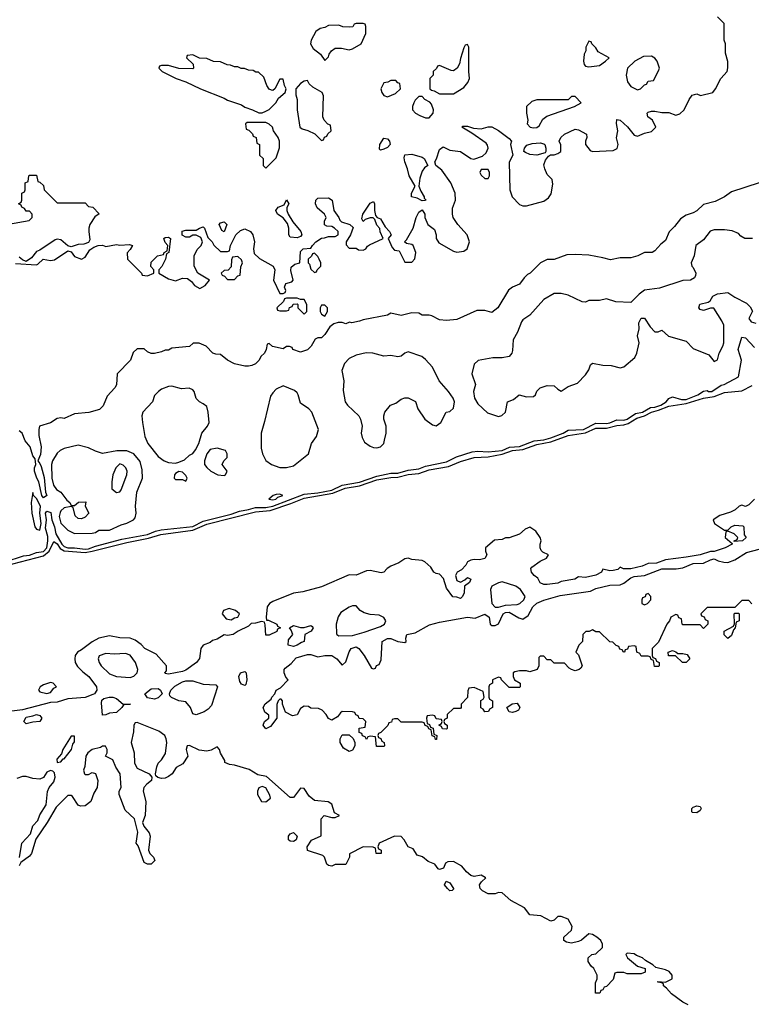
# Model space of a CAD drawing. Header units: inches. Extents: x 2701622 to 2964296, y 496201 to 720542.
# Tile 138 of 256: x 2783554 to 2787764, y 670003 to 675669. Entities that reach past the tile are written whole.
import ezdxf

# ---------------------------------------------------------------- set-up
doc = ezdxf.new("R2010")
doc.units = ezdxf.units.IN
doc.header["$MEASUREMENT"] = 0
doc.layers.add('C7687', color=7, linetype='Continuous')

msp = doc.modelspace()

# ---------------------------------------------------------------- linework, layer by layer
at = {"layer": 'C7687', "color": 4}
for points, elevation in [([(2783530, 674266), (2783650, 674258.8), (2783658.6, 674261.4), (2783689.2, 674290.8), (2783730, 674283.8), (2783753.6, 674286.4), (2783830, 674338), (2783850, 674332), (2783870, 674306.8), (2783910, 674291.3), (2783930, 674302), (2783956.4, 674343.6), (2783980.2, 674359.8), (2784006, 674370), (2784030, 674370.6), (2784050, 674362.8), (2784110, 674374.8), (2784130, 674370.8), (2784185.2, 674374.8), (2784202, 674370), (2784190, 674346), (2784172.7, 674327.3), (2784174, 674290), (2784254, 674210), (2784258, 674198), (2784290, 674194), (2784326, 674210), (2784326, 674230), (2784308.4, 674248.4), (2784310, 674274), (2784346, 674310), (2784382, 674318), (2784386, 674330), (2784402, 674338), (2784406, 674370), (2784390, 674386), (2784384, 674410), (2784390, 674416), (2784410, 674418), (2784422, 674410), (2784412, 674330), (2784398, 674322), (2784392, 674290), (2784371.6, 674248.4), (2784354, 674230), (2784354, 674210), (2784410, 674178), (2784450, 674166), (2784490, 674182), (2784519.6, 674179.6), (2784542, 674162), (2784559.6, 674139.6), (2784590, 674122), (2784620.4, 674139.6), (2784646, 674170), (2784578, 674210), (2784558, 674250), (2784558, 674310), (2784574.6, 674345.4), (2784598, 674370), (2784606, 674390), (2784595.3, 674415.3), (2784570, 674428), (2784550, 674428), (2784530, 674418), (2784510, 674418), (2784488.7, 674428.7), (2784488.9, 674451.1), (2784510, 674458), (2784570, 674458), (2784588, 674470), (2784610, 674476), (2784618, 674470), (2784636, 674416), (2784662, 674390), (2784671.6, 674371.6), (2784710, 674334), (2784750, 674334), (2784762, 674338), (2784766, 674370), (2784798, 674430), (2784824.7, 674455.3), (2784850, 674464.7), (2784882, 674450), (2784896, 674430), (2784904.7, 674390), (2784898.8, 674350), (2784904, 674324), (2784934, 674294), (2785012, 674250), (2785022, 674230), (2785014, 674170), (2785050, 674094), (2785070, 674094), (2785082, 674098), (2785086, 674110), (2785078, 674130), (2785086, 674150), (2785119, 674161), (2785128, 674170), (2785114.6, 674225.4), (2785115.3, 674244.7), (2785138, 674262), (2785166, 674270), (2785170, 674334), (2785186, 674350), (2785230, 674354), (2785238, 674370), (2785258, 674390), (2785290, 674412), (2785307.3, 674412.7), (2785330, 674422), (2785370, 674422), (2785386, 674430), (2785386, 674450), (2785366, 674470), (2785350, 674478), (2785320.4, 674480.4), (2785308.4, 674488.4), (2785308, 674510), (2785318, 674530), (2785308, 674550), (2785266.3, 674586.3), (2785255.3, 674610), (2785258, 674630), (2785270, 674642), (2785330, 674642.8), (2785351.3, 674630), (2785362, 674570), (2785391, 674530), (2785396, 674516), (2785405.4, 674505.4), (2785454, 674490), (2785472.7, 674472.7), (2785458, 674430), (2785432, 674390), (2785432.7, 674372.7), (2785450, 674354), (2785490, 674354), (2785503.6, 674343.6), (2785530, 674342), (2785546, 674350), (2785555.3, 674364.7), (2785567.3, 674372.7), (2785646, 674410), (2785628.4, 674448.4), (2785627.3, 674467.3), (2785610, 674486), (2785598, 674518), (2785588, 674528), (2785570, 674528.7), (2785541, 674519), (2785530, 674508), (2785522, 674522), (2785529.2, 674550), (2785570, 674612), (2785590, 674622), (2785596, 674610), (2785596, 674570), (2785602, 674542), (2785611.3, 674531.3), (2785630, 674522), (2785656.9, 674476.9), (2785682, 674450), (2785692, 674430), (2785674, 674410), (2785698, 674358), (2785710, 674342), (2785738, 674338), (2785770, 674274), (2785810, 674274), (2785827.3, 674292.7), (2785834, 674330), (2785818, 674370), (2785810, 674375.3), (2785780.4, 674380.4), (2785768, 674390), (2785779, 674401), (2785818, 674470), (2785835.3, 674530), (2785850, 674562), (2785870, 674574), (2785884.7, 674550), (2785886, 674530), (2785902, 674490), (2785941, 674461), (2785951, 674430), (2785951, 674410), (2785965.2, 674385.2), (2786050, 674336), (2786070, 674331), (2786110, 674336), (2786129.3, 674350.7), (2786142.7, 674390), (2786129, 674430), (2786075.3, 674490), (2786048.7, 674530), (2786044, 674550), (2786044.7, 674584.7), (2786062, 674630), (2786059, 674670), (2786035.3, 674730), (2785982.9, 674802.9), (2785948, 674830), (2785942, 674850), (2785952.9, 674867.1), (2785970, 674922), (2785990, 674938), (2786030, 674918), (2786090, 674911), (2786150, 674870.7), (2786166.4, 674866.4), (2786216.6, 674883.4), (2786238.3, 674901.7), (2786249.4, 674930), (2786246.6, 674946.6), (2786238.4, 674958.4), (2786156.5, 675016.5), (2786098, 675050), (2786104, 675056), (2786130, 675056), (2786165.4, 675045.4), (2786210, 675041), (2786250, 675052), (2786271.6, 675051.6), (2786310, 675032), (2786370, 674984.7), (2786384.7, 674970), (2786378, 674950), (2786391.3, 674890), (2786370.7, 674849.3), (2786375.5, 674690), (2786387.3, 674650), (2786430, 674604.7), (2786450, 674598), (2786470, 674598), (2786570, 674624.7), (2786596.5, 674643.5), (2786612.9, 674667.1), (2786622, 674722), (2786618, 674750), (2786590, 674778), (2786575.3, 674810), (2786570, 674834), (2786580.2, 674859.8), (2786596.4, 674883.6), (2786608.4, 674891.6), (2786630, 674891.3), (2786650, 674898), (2786668, 674910), (2786668.9, 674948.9), (2786659, 674970), (2786669, 674990), (2786689.6, 675010.4), (2786750, 675038.8), (2786770, 675034.8), (2786816, 675010), (2786817.3, 674990), (2786810.7, 674970), (2786810.8, 674950), (2786836.3, 674916.3), (2786850, 674910.7), (2786970, 674916), (2786993.2, 674926.8), (2786999, 674950), (2786989.3, 674989.3), (2786996, 675030), (2786989.1, 675070.9), (2786990, 675094), (2787010, 675091.3), (2787052.1, 675052.1), (2787090, 675004.7), (2787110, 674998), (2787150, 675016), (2787190, 675026), (2787215.3, 675050), (2787195.3, 675090), (2787169.2, 675110), (2787164, 675130), (2787170, 675136), (2787190, 675142.8), (2787210, 675142.8), (2787250, 675134), (2787290, 675134.8), (2787330, 675118.8), (2787352.1, 675127.9), (2787378, 675150), (2787406, 675210), (2787424.7, 675235.3), (2787450, 675242), (2787472, 675232), (2787542, 675250), (2787558, 675270), (2787588, 675330), (2787626, 675370), (2787628.4, 675391.6), (2787628.4, 675428.4), (2787616.4, 675476.4), (2787615.3, 675530), (2787608.7, 675550), (2787607.3, 675647.3), (2787570, 675686)], 8), ([(2783490, 674491.3), (2783607.3, 674512.7), (2783626, 674530), (2783626, 674550), (2783610, 674566), (2783590, 674566), (2783582, 674582), (2783566, 674590), (2783562, 674602), (2783546, 674610), (2783562, 674618), (2783566, 674630), (2783566, 674670), (2783582, 674678), (2783586, 674690), (2783586, 674730), (2783602, 674738), (2783606, 674770), (2783610, 674774), (2783650, 674774), (2783658, 674738), (2783670, 674734), (2783690, 674714), (2783694, 674690), (2783770, 674614), (2783930, 674614), (2783950, 674594), (2783974, 674590), (2784011.6, 674551.6), (2783985.4, 674534.6), (2783958, 674490), (2783951.3, 674470), (2783951, 674450), (2783958, 674402), (2783950, 674386), (2783923.6, 674376.4), (2783890, 674375.3), (2783850, 674362), (2783830, 674368), (2783790, 674401.2), (2783770, 674405.2), (2783758, 674402), (2783670, 674342), (2783650, 674335.3), (2783622, 674298), (2783590, 674278), (2783570, 674286), (2783550, 674302)], 8), ([(2787810, 674729.2), (2787650, 674677.2), (2787610.6, 674649.4), (2787556.7, 674623.3), (2787490, 674605.2), (2787450.5, 674569.5), (2787430, 674557.2), (2787390, 674543.7), (2787356.7, 674523.3), (2787322, 674478), (2787291.1, 674448.9), (2787270, 674398), (2787243.5, 674376.5), (2787210, 674338), (2787194, 674330), (2787150, 674328.7), (2787110.6, 674309.4), (2787070, 674299), (2787010, 674299), (2786954, 674286), (2786910, 674299.3), (2786830, 674313.2), (2786750, 674317.2), (2786703.5, 674316.5), (2786630, 674288.7), (2786590, 674288), (2786551.1, 674268.9), (2786490.8, 674210), (2786476.8, 674203.2), (2786456.3, 674183.7), (2786430, 674146), (2786390.6, 674129.4), (2786367.1, 674112.9), (2786304.7, 674010), (2786270, 673984), (2786230, 673995.3), (2786185.4, 673994.6), (2786070, 673944), (2786010, 673938), (2785970, 673941.2), (2785924.7, 673964.7), (2785910, 673969), (2785870, 673969.2), (2785850, 673979), (2785810, 673982.7), (2785750, 673966), (2785690, 673979), (2785670, 673969.2), (2785530, 673941.2), (2785510, 673933.2), (2785464.7, 673924.7), (2785451.6, 673928.4), (2785430, 673918), (2785410, 673926), (2785386, 673926), (2785361, 673919), (2785338, 673902), (2785310, 673858), (2785290, 673838), (2785270, 673838), (2785254, 673830), (2785232, 673790), (2785210, 673768.7), (2785170, 673755.3), (2785126, 673770), (2785122, 673782), (2785107.3, 673787.3), (2785090, 673788), (2785070, 673775.3), (2785008.4, 673788.4), (2784990, 673806), (2784978, 673802), (2784972, 673770), (2784962, 673750), (2784942, 673730), (2784931.1, 673708.9), (2784910.7, 673689.3), (2784890, 673679), (2784870, 673675.3), (2784850, 673675.3), (2784789.3, 673689.3), (2784749.1, 673709.1), (2784710, 673742), (2784683.1, 673743.1), (2784666, 673750), (2784626, 673790), (2784587.3, 673807.3), (2784552.7, 673807.3), (2784531.6, 673788.4), (2784430, 673778), (2784410, 673768), (2784390, 673768), (2784370, 673758), (2784330, 673748), (2784310, 673748), (2784290, 673758), (2784270, 673775.3), (2784230, 673775.3), (2784207.3, 673752.7), (2784190.7, 673709.3), (2784114, 673630), (2784111.6, 673568.4), (2784102, 673550), (2784058, 673502), (2784033.2, 673446.8), (2784013.7, 673426.3), (2783950.9, 673409.1), (2783870, 673401.2), (2783810, 673374), (2783790, 673377.2), (2783770, 673374), (2783730, 673349.2), (2783667.3, 673330), (2783663, 673310), (2783664.4, 673275.6), (2783676.9, 673210), (2783672.6, 673167.4), (2783657.3, 673130), (2783670, 673114.8), (2783676.8, 673096.8), (2783693.7, 673033.7), (2783701.3, 672950), (2783710.2, 672930), (2783690, 672918), (2783680.4, 672930), (2783664.2, 673010), (2783652.4, 673030), (2783638.8, 673070), (2783638.7, 673090), (2783646.2, 673110), (2783642, 673142), (2783630, 673159.5), (2783613.6, 673210), (2783585.9, 673245.9), (2783567, 673290), (2783550, 673302.4)], 8), ([(2787770.7, 674409.3), (2787728, 674410), (2787703.2, 674423.2), (2787690, 674438), (2787653.6, 674453.6), (2787610, 674459), (2787550, 674459), (2787528, 674452), (2787490, 674402), (2787444.7, 674370), (2787436, 674310), (2787418, 674270), (2787422, 674250), (2787430, 674242), (2787444.7, 674210), (2787443.6, 674196.4), (2787436.9, 674183.1), (2787414, 674170), (2787370, 674168.7), (2787236.3, 674123.7), (2787150, 674113.2), (2787118, 674090), (2787070, 674042), (2786984.7, 674044.7), (2786930, 674062), (2786890, 674053.2), (2786830, 674053.2), (2786810, 674044), (2786790, 674045.2), (2786710, 674084), (2786670, 674093.2), (2786630, 674093.2), (2786570, 674058), (2786490, 673968), (2786450, 673942), (2786441, 673930), (2786418, 673870), (2786394.4, 673825.6), (2786390, 673766), (2786386, 673750), (2786371.3, 673730), (2786330, 673722), (2786276.9, 673723.1), (2786191.6, 673708.4), (2786170, 673686), (2786156, 673630), (2786176, 673570), (2786166, 673530), (2786171, 673490), (2786190, 673458), (2786246.4, 673406.4), (2786310, 673386), (2786328.9, 673391.1), (2786348.9, 673411.1), (2786362, 673470), (2786396, 673484), (2786428, 673510), (2786470, 673499.1), (2786510, 673501), (2786522, 673510), (2786529.2, 673530.8), (2786549.1, 673550.9), (2786590, 673562.8), (2786630, 673561), (2786650, 673542), (2786670, 673532), (2786710, 673558), (2786763.1, 673576.9), (2786810, 673624.7), (2786830, 673654), (2786838, 673682), (2786850, 673692), (2786910, 673681), (2786958, 673678), (2787010, 673666), (2787030, 673671.3), (2787094.5, 673725.5), (2787105.2, 673750), (2787118, 673810), (2787109.2, 673849.2), (2787119, 673890), (2787116.4, 673923.6), (2787130, 673952), (2787150, 673952), (2787182, 673902), (2787210, 673872), (2787227.3, 673872.7), (2787250, 673882), (2787287.7, 673847.7), (2787390, 673818.8), (2787430, 673776), (2787519.8, 673739.8), (2787550, 673702), (2787570, 673712), (2787579, 673750), (2787601.2, 673790), (2787606, 673810), (2787606, 673910), (2787595.6, 673935.6), (2787548, 674008), (2787530, 674008.7), (2787490, 673995.3), (2787470, 674002), (2787462, 674010), (2787468.7, 674031.3), (2787516.4, 674043.6), (2787528.4, 674051.6), (2787543.1, 674076.9), (2787568.9, 674091.1), (2787630, 674098), (2787670, 674071.3), (2787736.9, 674036.9), (2787756.9, 674016.9), (2787772, 673992), (2787751, 673950), (2787762.8, 673930), (2787790, 673922)], 12), ([(2783470, 672549.5), (2783575.5, 672584.4), (2783610, 672587.9), (2783650, 672602.4), (2783690, 672608.2), (2783710.4, 672630), (2783715.9, 672670), (2783714.8, 672694.8), (2783703.1, 672743.1), (2783708.2, 672790), (2783702.4, 672830), (2783710, 672840.3), (2783732.8, 672832.8), (2783738.4, 672790), (2783754, 672750), (2783760.8, 672710), (2783796.6, 672650), (2783810, 672637.1), (2783830, 672630.2), (2783870, 672630.2), (2783930, 672622), (2783950, 672624.4), (2783990, 672639.8), (2784140.9, 672679.1), (2784290, 672707.1), (2784334.6, 672725.4), (2784367.2, 672732.8), (2784550, 672753.1), (2784610, 672782.6), (2784770, 672822.6), (2784819.5, 672840.5), (2784870, 672849.5), (2784910, 672862.6), (2784970, 672861.1), (2785010, 672869.1), (2785190, 672938.5), (2785270, 672946.4), (2785350, 672961.6), (2785410, 672989.6), (2785510, 673007), (2785610, 673042.9), (2785690, 673059.1), (2785730, 673059.8), (2785790, 673075.9), (2785850, 673083.7), (2785890, 673100.2), (2786010, 673124.1), (2786067, 673153), (2786157.8, 673182.2), (2786190, 673186.2), (2786250, 673182), (2786330, 673189.1), (2786371.9, 673208.1), (2786430, 673212.4), (2786514.3, 673245.7), (2786570, 673251.2), (2786610, 673262.6), (2786681.3, 673290), (2786710, 673306.4), (2786799.3, 673310), (2786870, 673346.3), (2786930, 673345), (2786950, 673348.7), (2786990, 673366), (2787030, 673364.6), (2787049.2, 673369.2), (2787098, 673402), (2787138, 673410), (2787183.3, 673436.7), (2787210, 673439.2), (2787243.5, 673450), (2787273.6, 673470), (2787290, 673488.2), (2787310, 673498), (2787363.2, 673483.2), (2787390, 673483.3), (2787457, 673510), (2787490, 673531.3), (2787510, 673534.8), (2787518, 673530), (2787537.2, 673530), (2787590, 673564.9), (2787608, 673570), (2787690, 673614), (2787708.7, 673710), (2787689.4, 673770), (2787710, 673842), (2787730, 673838.8), (2787782.8, 673782.8)], 8), ([(2783470, 672525.5), (2783690, 672582.8), (2783723, 672610), (2783750, 672665.2), (2783770, 672652.3), (2783786.7, 672626.7), (2783810, 672612.4), (2783930, 672603.3), (2783970, 672609.6), (2784170, 672660.7), (2784295.5, 672684.5), (2784366.4, 672706.4), (2784550, 672731.6), (2784630, 672766.3), (2784910, 672837.5), (2784994.6, 672845.4), (2785115, 672885), (2785190, 672915.5), (2785356.7, 672943.3), (2785426.2, 672973.8), (2785510, 672986.3), (2785610, 673020.9), (2785690, 673034.7), (2785730, 673036.9), (2785790, 673052.3), (2785850, 673057.8), (2785910, 673078.4), (2786021.9, 673098.1), (2786090, 673127.2), (2786169.9, 673150.1), (2786250, 673154.2), (2786331.3, 673168.7), (2786390, 673188.9), (2786450, 673195.9), (2786530, 673225.2), (2786610, 673239.6), (2786710, 673276.2), (2786810, 673292.1), (2786870, 673317.9), (2786930, 673318.4), (2786990, 673334), (2787030, 673337.2), (2787055.3, 673344.7), (2787105, 673375), (2787150, 673390.1), (2787189, 673411), (2787230, 673421), (2787290, 673445.5), (2787390, 673459.3), (2787490, 673490.9), (2787550, 673500.1), (2787610, 673523), (2787710, 673532.2), (2787770, 673564.2)], 4), ([(2787782, 672910), (2787750, 672878), (2787730, 672868), (2787710, 672875.3), (2787694, 672870), (2787670.9, 672849.1), (2787645.4, 672834.6), (2787583.5, 672816.5), (2787544.7, 672790), (2787552, 672770), (2787610, 672732), (2787630, 672732), (2787648, 672750), (2787670, 672761), (2787715.3, 672755.3), (2787722, 672750), (2787723.6, 672703.6), (2787734, 672690), (2787714, 672670), (2787666, 672666), (2787666, 672670), (2787682, 672678), (2787686, 672690), (2787666, 672710), (2787630, 672726), (2787618, 672722), (2787614, 672690), (2787654, 672654), (2787654, 672650), (2787614, 672630), (2787550, 672608.7), (2787530, 672608.7), (2787470.7, 672589.3), (2787390, 672575.1), (2787270, 672561.2), (2787218, 672542), (2787170, 672539), (2787135.9, 672524.1), (2787070, 672509.2), (2787029.3, 672509.3), (2787010, 672518), (2786995.5, 672504.5), (2786970, 672499.3), (2786950, 672497.2), (2786910, 672506), (2786902, 672490), (2786870, 672473.2), (2786810, 672459.3), (2786770, 672462), (2786749.1, 672449.1), (2786670, 672435.3), (2786650, 672426), (2786590, 672419), (2786570, 672419), (2786550, 672428.7), (2786535.1, 672455.1), (2786515.3, 672470), (2786499, 672490), (2786495.3, 672510), (2786502, 672518), (2786550, 672552), (2786586, 672570), (2786598, 672590), (2786564, 672604), (2786554.6, 672614.6), (2786549, 672630), (2786549, 672650), (2786555.3, 672670), (2786549, 672690), (2786524.7, 672724.7), (2786490, 672748), (2786462, 672738), (2786430, 672708.7), (2786370, 672688), (2786350, 672688), (2786330, 672678), (2786286.4, 672673.6), (2786234, 672630), (2786234, 672610), (2786242, 672590), (2786230, 672568.7), (2786199.8, 672560.2), (2786170, 672562), (2786150, 672558), (2786131.3, 672548.7), (2786122, 672530), (2786097.3, 672502.7), (2786072, 672490), (2786062, 672470), (2786070, 672442), (2786090, 672432), (2786115.3, 672444.7), (2786130, 672458), (2786151, 672450), (2786142, 672430), (2786114, 672410), (2786111.3, 672370), (2786102, 672350), (2786090, 672338), (2786070, 672346), (2786047.3, 672347.3), (2786010, 672398), (2785993.6, 672453.6), (2785970, 672478), (2785950, 672482), (2785938, 672490), (2785919.1, 672519.1), (2785885.6, 672550), (2785870, 672557.4), (2785810, 672563.1), (2785790, 672569.8), (2785770, 672567.3), (2785736.4, 672543.6), (2785690, 672525.1), (2785668.5, 672510), (2785650, 672488.7), (2785633.7, 672486.3), (2785570, 672499.8), (2785550, 672496.8), (2785490, 672472.3), (2785450, 672474.5), (2785290, 672405.6), (2785182.8, 672377.3), (2785130, 672369.6), (2785010, 672320.7), (2784990.8, 672310), (2784977.3, 672290), (2784971.6, 672231.6), (2784974, 672214), (2784986, 672214), (2785034, 672190), (2785038, 672178), (2785054, 672170), (2785038, 672162), (2785032.7, 672147.3), (2784990, 672128), (2784970, 672128), (2784967.3, 672187.3), (2784962, 672202), (2784946, 672206), (2784910, 672195.3), (2784886, 672194), (2784870, 672178), (2784810.6, 672149.4), (2784782, 672130), (2784750, 672125.2), (2784730, 672128.7), (2784690, 672104), (2784664, 672096), (2784650, 672084), (2784610, 672068.7), (2784596, 672050), (2784588.1, 671991.9), (2784570.4, 671969.6), (2784510, 671925.2), (2784490, 671917.2), (2784410, 671902), (2784390, 671906), (2784388, 671910), (2784398, 671922), (2784399, 671950), (2784338.7, 672018.7), (2784274, 672050), (2784253.4, 672073.4), (2784217.7, 672097.7), (2784190, 672109.6), (2784130, 672111.3), (2784070, 672123.6), (2784010, 672109.6), (2783970, 672089.6), (2783910, 672042.9), (2783886.8, 672030), (2783873.4, 672010), (2783870.5, 671990), (2783873.4, 671970), (2783887, 671947), (2783916.1, 671916.1), (2783950.7, 671890), (2783996, 671830), (2783998, 671810), (2783984.7, 671790), (2783975.2, 671784.8), (2783930, 671768.7), (2783830, 671761.2), (2783770, 671741.2), (2783730, 671739), (2783570, 671698), (2783509.1, 671689.1)], 4), ([(2787767.3, 672307.3), (2787750, 672326), (2787710, 672326), (2787670, 672286), (2787510, 672286), (2787474, 672250), (2787478, 672238), (2787492.7, 672232.7), (2787498, 672218), (2787514, 672210), (2787514, 672190), (2787490, 672166), (2787470, 672186), (2787370, 672186), (2787366, 672190), (2787362, 672222), (2787347.3, 672227.3), (2787342, 672242), (2787330, 672246), (2787302, 672230), (2787294, 672210), (2787278, 672190), (2787230, 672086), (2787194, 672050), (2787194, 672010), (2787198, 671998), (2787212.7, 671992.7), (2787218, 671978), (2787234, 671970), (2787234, 671950), (2787230, 671946), (2787207.3, 671947.3), (2787202, 671982), (2787187.3, 671987.3), (2787182, 672002), (2787170, 672006), (2787130, 672006), (2787122, 672022), (2787106, 672030), (2787102, 672062), (2787090, 672066), (2787058, 672062), (2787052.7, 672047.3), (2787038, 672042), (2787034, 672030), (2787028.4, 672028.4), (2787022, 672042), (2787007.3, 672047.3), (2787002, 672062), (2786987.3, 672067.3), (2786967.3, 672087.3), (2786950, 672088), (2786890, 672146), (2786870, 672146), (2786850, 672158), (2786831.6, 672148.4), (2786812.7, 672147.3), (2786794, 672130), (2786792, 672090), (2786772, 672070), (2786754, 672030), (2786770, 672014), (2786791.1, 671951.1), (2786783.6, 671936.4), (2786774, 671930), (2786750, 671922), (2786728.9, 671928.9), (2786716.4, 671936.4), (2786690, 671966), (2786630, 671966), (2786610, 671986), (2786590, 671986), (2786570, 672006), (2786550, 672006), (2786542, 671998), (2786542, 671950), (2786531.3, 671928.7), (2786490, 671915.3), (2786470, 671922), (2786430, 671922), (2786403.6, 671916.4), (2786394, 671910), (2786394, 671890), (2786402, 671870), (2786434, 671850), (2786434, 671830), (2786430, 671826), (2786370, 671826), (2786326, 671870), (2786322, 671882), (2786310, 671886), (2786274, 671870), (2786274, 671850), (2786258, 671842), (2786254, 671830), (2786254, 671770), (2786258, 671758), (2786274, 671750), (2786274, 671710), (2786258, 671702), (2786251.6, 671688.4), (2786230, 671686), (2786222, 671702), (2786208.4, 671708.4), (2786208.4, 671751.6), (2786222, 671758), (2786226, 671770), (2786222, 671802), (2786170, 671826), (2786138, 671822), (2786132.7, 671807.3), (2786131.6, 671768.4), (2786094, 671730), (2786094, 671710), (2786090, 671706), (2786050, 671706), (2786014, 671670), (2786014, 671650), (2785998, 671642), (2785994, 671630), (2785998, 671618), (2786014, 671610), (2786014, 671590), (2786010, 671586), (2785987.3, 671587.3), (2785982, 671602), (2785966, 671610), (2785982, 671618), (2785986, 671630), (2785982, 671642), (2785950, 671646), (2785942, 671662), (2785930, 671666), (2785898, 671662), (2785894, 671650), (2785898, 671618), (2785912.7, 671612.7), (2785918, 671598), (2785932.7, 671592.7), (2785938, 671558), (2785954, 671550), (2785952.7, 671527.3), (2785947.3, 671527.3), (2785942, 671542), (2785928.4, 671548.4), (2785922, 671582), (2785908, 671588), (2785902, 671602), (2785887.3, 671607.3), (2785882, 671622), (2785870, 671626), (2785750, 671626), (2785730, 671646), (2785710, 671646), (2785698, 671642), (2785692.7, 671627.3), (2785678, 671622), (2785672.7, 671607.3), (2785632.7, 671567.3), (2785618, 671562), (2785614, 671550), (2785618, 671538), (2785632.7, 671532.7), (2785638, 671518), (2785652, 671510), (2785654, 671490), (2785650, 671486), (2785607.3, 671487.3), (2785602, 671542), (2785570, 671546), (2785558, 671542), (2785550, 671526), (2785542, 671542), (2785527.3, 671547.3), (2785522, 671562), (2785507.3, 671567.3), (2785507.3, 671592.7), (2785542, 671598), (2785546, 671630), (2785530, 671646), (2785507.3, 671647.3), (2785502, 671662), (2785488, 671668), (2785482, 671682), (2785470, 671686), (2785410, 671688), (2785399.6, 671680.4), (2785383.6, 671656.4), (2785350, 671638), (2785330, 671648), (2785318, 671670), (2785294.6, 671694.6), (2785274, 671706), (2785230, 671708), (2785216.4, 671716.4), (2785190, 671718), (2785170, 671706), (2785151.1, 671668.9), (2785123.1, 671663.1), (2785083.1, 671683.1), (2785066, 671730), (2785066, 671750), (2785058, 671758), (2785050, 671758), (2785042, 671750), (2785032.7, 671727.3), (2785034, 671650), (2784998, 671602), (2784970, 671588.7), (2784955.3, 671610), (2784962, 671630), (2784988, 671650), (2784987.3, 671667.3), (2784964.7, 671684.7), (2784954, 671710), (2784967.3, 671732.7), (2785000.4, 671759.6), (2785004, 671770), (2785022, 671790), (2785029.5, 671810.5), (2785055.3, 671824.7), (2785098, 671870), (2785084.7, 671884.7), (2785075.3, 671910), (2785075.3, 671930), (2785082, 671938), (2785116.6, 671963.4), (2785143.9, 671996.1), (2785210, 672016.3), (2785230, 672015.5), (2785270, 672002.8), (2785310.6, 672010.6), (2785350, 672010.7), (2785378, 671990), (2785410, 671954), (2785430, 671974), (2785450, 672032), (2785462, 672050), (2785490, 672059.1), (2785506, 672050), (2785536, 672010), (2785578, 671938), (2785590, 671934), (2785602, 671938), (2785607.3, 671952.7), (2785622, 671958), (2785634.6, 671985.4), (2785639, 672090), (2785670, 672107.7), (2785690, 672107.3), (2785730, 672090.8), (2785770, 672084.7), (2785778, 672090), (2785775.3, 672110), (2785782, 672130), (2785830, 672141), (2785913.1, 672186.9), (2785970, 672202.4), (2786130, 672230.7), (2786175.1, 672224.9), (2786230, 672247.7), (2786256.3, 672230), (2786262, 672190), (2786270, 672182), (2786290, 672182), (2786310, 672192), (2786336.2, 672250), (2786350, 672258.3), (2786370, 672260.3), (2786426, 672226), (2786450, 672218.8), (2786480.2, 672239.8), (2786507, 672290), (2786530, 672310.4), (2786570, 672328.4), (2786665.1, 672354.9), (2786838.9, 672381.1), (2786870, 672395.5), (2786950, 672415.5), (2787010, 672417.3), (2787030, 672426.8), (2787070, 672457.3), (2787090, 672464), (2787150, 672470.8), (2787250, 672508), (2787332, 672508), (2787370, 672514), (2787430, 672538.8), (2787490, 672540.7), (2787530, 672561), (2787550, 672566), (2787574.4, 672554.4), (2787606.4, 672546.4), (2787630, 672546), (2787670, 672561), (2787737, 672603), (2787810, 672622.4)], 4), ([(2787400.7, 670000), (2787370, 670015.3), (2787304.1, 670064.1), (2787276.5, 670096.5), (2787258, 670110), (2787258, 670118), (2787250, 670126), (2787226, 670130), (2787226, 670134), (2787270, 670131.3), (2787308, 670150), (2787309, 670170), (2787291.3, 670191.3), (2787270, 670200.9), (2787214, 670214), (2787198, 670230), (2787155.1, 670255.1), (2787139, 670270), (2787103.2, 670283.2), (2787090, 670292.7), (2787050, 670298), (2787042, 670290), (2787052, 670270), (2787110, 670222), (2787154, 670210), (2787152.7, 670187.3), (2787130, 670178), (2787050, 670178), (2787030, 670186), (2786990, 670186), (2786978, 670182), (2786970, 670146), (2786930, 670106), (2786918, 670102), (2786910, 670086), (2786898, 670082), (2786892.7, 670067.3), (2786867.3, 670067.3), (2786867.3, 670127.3), (2786878, 670150), (2786878, 670170), (2786858, 670210), (2786843.1, 670223.1), (2786826, 670250), (2786826, 670270), (2786846, 670290), (2786870, 670294), (2786908, 670330), (2786908, 670350), (2786898, 670370), (2786875.3, 670390), (2786850, 670404), (2786830, 670408.7), (2786787.1, 670372.9), (2786770, 670364), (2786730, 670355.3), (2786700.4, 670360.4), (2786686, 670370), (2786686, 670390), (2786728.7, 670430), (2786733.2, 670450), (2786710, 670492.7), (2786670, 670509.2), (2786651, 670509), (2786630, 670488), (2786610, 670482), (2786552.5, 670512.5), (2786490, 670518), (2786458.2, 670558.2), (2786379.7, 670599.8), (2786330, 670645.2), (2786310, 670646), (2786290, 670638.4), (2786250, 670638.7), (2786216.8, 670656.8), (2786202.9, 670670), (2786199.5, 670690), (2786211.5, 670708.5), (2786237.2, 670730), (2786233.3, 670733.3), (2786210, 670746), (2786170, 670739.3), (2786150, 670743.7), (2786124.7, 670764.8), (2786098.3, 670798.3), (2786050, 670825.6), (2786016.8, 670823.2), (2786005.2, 670814.8), (2785992.7, 670787.3), (2785970, 670778), (2785962, 670782), (2785942, 670810), (2785905.1, 670825.1), (2785871.4, 670851.4), (2785842, 670862), (2785817.7, 670897.7), (2785789.7, 670909.7), (2785767, 670950), (2785750, 670969.4), (2785710, 670969.6), (2785622, 670930), (2785614, 670910), (2785618, 670898), (2785634, 670890), (2785634, 670870), (2785606, 670870), (2785602, 670902), (2785587.3, 670907.3), (2785530, 670908.7), (2785452, 670868), (2785451.1, 670848.9), (2785431.6, 670808.4), (2785370, 670808), (2785350, 670798), (2785330, 670802), (2785322, 670810), (2785308, 670850), (2785299, 670859), (2785210, 670888.7), (2785209, 670910), (2785232.9, 670947.1), (2785288, 670972), (2785288.7, 671070), (2785306, 671090), (2785350, 671078), (2785370, 671078), (2785394, 671090), (2785365.2, 671105.2), (2785350, 671155.3), (2785328.4, 671168.4), (2785250, 671175.1), (2785220.1, 671200.1), (2785190, 671244.5), (2785170, 671246), (2785130, 671192.7), (2785110, 671192.7), (2784974.3, 671314.3), (2784923.6, 671323.6), (2784873.4, 671353.4), (2784790, 671379.7), (2784762, 671382), (2784734.6, 671394.6), (2784734.6, 671405.4), (2784710, 671449), (2784704.5, 671470), (2784690, 671484.5), (2784655, 671465), (2784630, 671459.8), (2784586.3, 671466.3), (2784530, 671493), (2784518, 671490), (2784510.8, 671470), (2784520.7, 671430), (2784493.2, 671386.8), (2784453.7, 671366.3), (2784430.5, 671329.5), (2784410, 671313.2), (2784390, 671304), (2784370, 671302), (2784348.4, 671308.4), (2784338, 671318), (2784335.3, 671330), (2784342.7, 671370), (2784350, 671391.3), (2784369.3, 671410.7), (2784393.2, 671446.8), (2784401.2, 671510), (2784397.2, 671530), (2784388.7, 671550), (2784355.1, 671575.1), (2784230, 671625.2), (2784218, 671622), (2784210.7, 671609.3), (2784208.2, 671570), (2784195.8, 671510), (2784212.7, 671450), (2784214, 671390), (2784230, 671361.6), (2784298, 671330), (2784314, 671310), (2784312, 671290), (2784284.7, 671270), (2784267.3, 671250), (2784264.9, 671230), (2784279.1, 671170), (2784276, 671090), (2784261, 671050), (2784267.5, 671027.5), (2784299.1, 670990), (2784304, 670970), (2784294, 670890), (2784302.8, 670870), (2784322.8, 670850), (2784331, 670830), (2784310, 670809.4), (2784290, 670809.2), (2784270, 670819), (2784235.1, 670915.1), (2784224, 670930), (2784232.7, 670992.7), (2784214, 671070), (2784160.1, 671120.1), (2784126, 671210), (2784125.2, 671230), (2784137.2, 671250), (2784132.7, 671330), (2784106.8, 671366.8), (2784089.1, 671409.1), (2784048, 671430), (2784058, 671450), (2784058, 671470), (2784048, 671488), (2784030, 671488.7), (2784018.5, 671481.5), (2783970, 671469.3), (2783945.5, 671450), (2783933.4, 671430), (2783928.1, 671371.9), (2783920.7, 671350), (2783926, 671330), (2783930, 671326), (2783950, 671326), (2783970, 671336), (2783990, 671331.3), (2784002.8, 671290), (2783998.8, 671250), (2783981.1, 671218.9), (2783962.8, 671170), (2783930, 671146), (2783904.1, 671144.1), (2783889.6, 671149.6), (2783858.4, 671198.4), (2783850, 671205.2), (2783830, 671205.2), (2783763, 671137), (2783711.6, 671048.5), (2783646.4, 670953.6), (2783621.3, 670870), (2783610, 670856.2), (2783560.4, 670819.6), (2783550, 670799)], 8), ([(2783552.9, 670847.1), (2783566, 670930), (2783616.1, 670983.9), (2783629.7, 671030), (2783658.7, 671061.3), (2783670, 671094), (2783706.3, 671150), (2783713.3, 671226.7), (2783722.7, 671250), (2783750, 671282.8), (2783757.6, 671310), (2783754, 671334), (2783744.7, 671344.7), (2783730, 671349), (2783710, 671339), (2783690, 671308.7), (2783670, 671299), (2783630, 671302), (2783590, 671314), (2783570, 671314), (2783536.9, 671303.1)], 8)]:
    msp.add_lwpolyline(points, dxfattribs=dict(at, elevation=elevation))
for points, elevation in [([(2785530, 675646), (2785490, 675646), (2785478, 675642), (2785471.6, 675628.4), (2785450, 675626), (2785412.7, 675627.3), (2785390, 675638), (2785330, 675635.3), (2785310, 675624), (2785282, 675618), (2785258.8, 675601.2), (2785231, 675550), (2785227.7, 675530), (2785243.4, 675503.4), (2785284.7, 675470), (2785310, 675434), (2785330, 675454), (2785334, 675470), (2785348.7, 675490), (2785370, 675504), (2785404.9, 675504.9), (2785450, 675496), (2785470, 675501), (2785518, 675530), (2785546, 675590), (2785546, 675630), (2785542, 675642)], 12), ([(2786130, 675526), (2786118, 675522), (2786110, 675506), (2786090, 675446), (2786084.7, 675415.3), (2786071.1, 675388.9), (2786050, 675375.3), (2786036.4, 675376.4), (2785970, 675406), (2785958, 675402), (2785952.7, 675387.3), (2785934, 675370), (2785934, 675350), (2785914, 675330), (2785914, 675270), (2785923.6, 675263.6), (2785939.6, 675259.6), (2785970, 675242), (2786050, 675242), (2786110, 675278), (2786133.6, 675306.4), (2786142, 675330), (2786138, 675370), (2786138, 675510)], 12), ([(2786830, 675546), (2786812, 675510), (2786812, 675490), (2786802, 675470), (2786798, 675430), (2786802, 675410), (2786810, 675402), (2786830, 675398), (2786890, 675406), (2786926, 675430), (2786946, 675450), (2786883.1, 675483.1), (2786870, 675506), (2786846, 675530), (2786842, 675542)], 12), ([(2784550, 675466), (2784518, 675462), (2784514, 675450), (2784552.7, 675412.7), (2784554, 675390), (2784550, 675386), (2784470, 675388), (2784410, 675406), (2784370, 675406), (2784358, 675402), (2784354, 675390), (2784374, 675370), (2784454, 675330), (2784510, 675312), (2784594, 675270), (2784730, 675218), (2784750, 675204.7), (2784830, 675178), (2784850, 675164.7), (2784894, 675150), (2784930, 675132), (2784950, 675132), (2784970, 675142), (2784990, 675152), (2785028.7, 675190), (2785043.2, 675216.8), (2785082, 675250), (2785088, 675270), (2785078, 675290), (2785070, 675326), (2785050, 675326), (2785022, 675270), (2785010, 675262), (2785003.1, 675263.1), (2784989.1, 675269.1), (2784975.3, 675290), (2784958, 675338), (2784927.3, 675367.3), (2784912.7, 675367.3), (2784896.4, 675376.4), (2784870, 675378), (2784847.3, 675387.3), (2784828.4, 675388.4), (2784810, 675398), (2784790, 675398), (2784767.3, 675407.3), (2784748.4, 675408.4), (2784710, 675426), (2784668.4, 675428.4), (2784630, 675446), (2784588, 675448)], 12), ([(2787190, 675458), (2787143.6, 675456.4), (2787094, 675430), (2787051.1, 675388.9), (2787044, 675350), (2787050.9, 675310.9), (2787070, 675284.7), (2787110, 675264.7), (2787126, 675270), (2787150, 675294), (2787162, 675298), (2787170, 675314), (2787202, 675318), (2787230, 675374), (2787235.3, 675390), (2787222, 675430), (2787210, 675448)], 12), ([(2785210, 675318), (2785190, 675315.3), (2785170, 675302), (2785142, 675270), (2785143.6, 675236.4), (2785150.8, 675210), (2785150.9, 675150.9), (2785166, 675050), (2785179.8, 675039.8), (2785211.1, 675031.1), (2785251.6, 675011.6), (2785290, 674974), (2785302, 674978), (2785307.3, 674992.7), (2785322, 674998), (2785327.3, 675012.7), (2785346, 675030), (2785342, 675062), (2785327.3, 675067.3), (2785306, 675090), (2785298, 675110), (2785302, 675230), (2785295.3, 675250), (2785240.1, 675280.1), (2785220.2, 675300.2)], 12), ([(2785718, 675318), (2785690, 675318), (2785671.6, 675308.4), (2785650, 675306), (2785632, 675270), (2785638, 675250), (2785650, 675232), (2785670, 675224.7), (2785716.4, 675243.6), (2785746, 675270), (2785742, 675302), (2785730, 675306)], 12), ([(2785870, 675226), (2785850, 675226), (2785830, 675206), (2785822, 675190), (2785814, 675170), (2785814, 675150), (2785831.6, 675131.6), (2785856.9, 675116.9), (2785890, 675104.7), (2785910, 675104.7), (2785934, 675130), (2785935.3, 675150), (2785923.1, 675183.1), (2785914.6, 675194.6), (2785886, 675210)], 12), ([(2786750, 675226), (2786730, 675226), (2786710, 675208), (2786530, 675208), (2786502, 675198), (2786471.3, 675168.7), (2786471, 675130), (2786477.3, 675090), (2786474.8, 675070), (2786492, 675050), (2786510, 675046), (2786530, 675048), (2786542.7, 675057.3), (2786563.7, 675096.3), (2786586.6, 675113.4), (2786746, 675170), (2786786, 675190)], 12), ([(2784970, 675078), (2784863.6, 675076.4), (2784854, 675070), (2784858, 675038), (2784872.7, 675032.7), (2784892.7, 675012.7), (2784898, 674998), (2784914, 674990), (2784918, 674958), (2784934, 674950), (2784934, 674890), (2784954, 674870), (2784954, 674830), (2784970, 674814), (2785030, 674874), (2785048.4, 674931.6), (2785048.7, 674970), (2785042, 674990), (2785015.3, 675030), (2785008, 675050), (2784990, 675068)], 12), ([(2785630, 674918), (2785624, 674924), (2785626, 674950), (2785650, 674986), (2785670, 674982.8), (2785682.8, 674970), (2785686, 674950), (2785670, 674934), (2785650, 674924)], 8), ([(2786530, 674889), (2786490, 674892.7), (2786464.1, 674904.1), (2786455.3, 674910), (2786459, 674930), (2786472.9, 674947.1), (2786503.3, 674956.7), (2786550, 674960.7), (2786570, 674954.8), (2786576, 674950), (2786581, 674930), (2786582, 674910), (2786578, 674902)], 8), ([(2785870, 674626), (2785842, 674642), (2785808, 674650), (2785809.2, 674670), (2785829.2, 674710), (2785795.1, 674770), (2785786, 674810), (2785769.4, 674850), (2785765.6, 674874.4), (2785769.3, 674890.7), (2785810, 674894.8), (2785870, 674878), (2785882, 674870), (2785902, 674830), (2785883.5, 674816.5), (2785870, 674798), (2785856, 674756), (2785851.3, 674710), (2785862, 674682), (2785882, 674650), (2785882, 674642), (2785892, 674632), (2785890, 674628)], 8), ([(2786250, 674806), (2786210, 674806), (2786202, 674790), (2786210, 674774), (2786230, 674754), (2786250, 674754), (2786258, 674770), (2786258, 674790)], 8), ([(2785150, 674414), (2785110, 674418), (2785102, 674430), (2785102, 674470), (2785095.3, 674495.3), (2785069.1, 674529.1), (2785038, 674550), (2785028, 674570), (2785042, 674590), (2785076.4, 674603.6), (2785090, 674631.3), (2785102, 674610), (2785091.6, 674588.4), (2785091.3, 674570), (2785098, 674550), (2785124.7, 674504.7), (2785171.3, 674450), (2785178, 674430), (2785170, 674422)], 8), ([(2784730, 674448), (2784716.4, 674456.4), (2784701.2, 674490), (2784710, 674498.8), (2784730, 674506), (2784746, 674490)], 8), ([(2784810, 674306), (2784778, 674302), (2784772.7, 674287.3), (2784770, 674246), (2784752.7, 674227.3), (2784730, 674226), (2784714, 674210), (2784718, 674198), (2784732.7, 674192.7), (2784750, 674174), (2784790, 674174), (2784810, 674194), (2784822, 674198), (2784827.3, 674247.3), (2784835.3, 674270), (2784830, 674286)], 8), ([(2785250, 674326), (2785238, 674322), (2785232.7, 674307.3), (2785214, 674290), (2785214, 674270), (2785222, 674262), (2785230, 674234), (2785250, 674214), (2785262, 674218), (2785266, 674230), (2785286, 674250), (2785286, 674270), (2785278, 674290), (2785270, 674306)], 8), ([(2785150, 674066), (2785090, 674066), (2785078, 674062), (2785072.7, 674047.3), (2785034, 674010), (2785038, 673998), (2785050, 673994), (2785090, 673994), (2785102, 673998), (2785107.3, 674012.7), (2785122, 674018), (2785127.3, 674032.7), (2785150, 674034), (2785154, 674030), (2785154, 674010), (2785190, 673974), (2785206, 673990), (2785206, 674030), (2785190, 674058), (2785170, 674058)], 8), ([(2785310, 674026), (2785290, 674026), (2785282, 674010), (2785282, 673990), (2785290, 673974), (2785310, 673962), (2785326, 673990), (2785326, 674010)], 8), ([(2785790, 673757.2), (2785770, 673749), (2785750, 673733.2), (2785730, 673729.2), (2785690, 673736), (2785650, 673733.2), (2785586, 673750), (2785547.5, 673752.5), (2785490, 673739), (2785450, 673719), (2785422.8, 673690), (2785407.3, 673650), (2785418.8, 673590), (2785415.3, 673535.3), (2785427.3, 673470), (2785441, 673450), (2785504.7, 673390), (2785516, 673370), (2785524, 673330), (2785518.8, 673290), (2785524.5, 673264.5), (2785538, 673238), (2785570, 673214.8), (2785590, 673206.8), (2785610, 673206), (2785630, 673211.3), (2785648.7, 673230), (2785654, 673250), (2785662, 673290), (2785662, 673330), (2785648.7, 673370), (2785648.7, 673390), (2785655.3, 673410), (2785688, 673450), (2785718, 673462), (2785750, 673484.7), (2785770, 673492), (2785790, 673492), (2785831.1, 673471.1), (2785844.7, 673430), (2785884.7, 673370), (2785930, 673338), (2785950, 673332), (2785978, 673350), (2786008.9, 673411.1), (2786030, 673414), (2786050, 673434), (2786055.3, 673470), (2786048.7, 673490), (2786022, 673530), (2785968.7, 673590), (2785929, 673669), (2785890, 673714), (2785868.7, 673730)], 12), ([(2784430, 673559), (2784410, 673557.2), (2784370, 673542), (2784352, 673530), (2784330, 673506), (2784318, 673470), (2784262.8, 673410), (2784256, 673390), (2784261, 673350), (2784274.8, 673270), (2784290.8, 673230), (2784350, 673156), (2784384.7, 673130), (2784410, 673120.7), (2784450, 673116), (2784470, 673122), (2784503.1, 673136.9), (2784530, 673162), (2784550, 673172), (2784565.6, 673194.4), (2784585.2, 673230), (2784601.2, 673290), (2784634, 673330), (2784644, 673350), (2784639.3, 673410), (2784630, 673442), (2784610, 673459), (2784588, 673470), (2784570, 673488), (2784558, 673530), (2784550, 673538), (2784528.4, 673548.4), (2784484, 673544)], 12), ([(2785070, 673562), (2785030, 673542), (2785010, 673522), (2784998, 673502), (2784963.5, 673356.5), (2784942.8, 673290), (2784943.5, 673203.5), (2784951, 673170), (2784970, 673132), (2785002, 673110), (2785050, 673091), (2785090, 673091), (2785130, 673102), (2785215.3, 673170), (2785234, 673230), (2785262, 673270), (2785274, 673310), (2785235.3, 673410), (2785218, 673430), (2785170, 673462), (2785157.2, 673510), (2785150, 673522), (2785134.8, 673534.8)], 12), ([(2783890, 673221.2), (2783810, 673200.9), (2783786, 673190), (2783770, 673174), (2783742.8, 673130), (2783736, 673110), (2783739.1, 673030), (2783748.4, 672990), (2783766.2, 672966.2), (2783791, 672950), (2783824, 672904), (2783842, 672890), (2783850, 672874), (2783870, 672874), (2783892.7, 672892.7), (2783934, 672894), (2783931.3, 672870), (2783951.3, 672830), (2783930, 672805.2), (2783910, 672797.2), (2783890, 672799), (2783873.6, 672813.6), (2783862, 672862), (2783850, 672868), (2783810, 672859), (2783790, 672842), (2783786.6, 672833.4), (2783781.6, 672810), (2783790, 672772), (2783830, 672732), (2783870, 672712), (2783970, 672714), (2783990, 672718.8), (2784010, 672731.3), (2784070, 672731), (2784138, 672762), (2784170, 672771), (2784208, 672790), (2784218, 672802), (2784224, 672830), (2784219.3, 672870), (2784227, 672950), (2784260.7, 673030), (2784259.3, 673079.3), (2784246.3, 673126.3), (2784209.6, 673169.6), (2784170, 673187.6), (2784111.9, 673188.1), (2784030, 673172.7), (2783990, 673185.2), (2783950, 673205.2)], 12), ([(2784690, 673204), (2784650, 673195.3), (2784631.3, 673170), (2784618, 673130), (2784618, 673110), (2784630, 673092), (2784654, 673070), (2784694, 673050), (2784730, 673046), (2784738, 673050), (2784748, 673070), (2784718, 673110), (2784728, 673130), (2784748, 673150), (2784748, 673170), (2784738, 673190)], 12), ([(2784130, 673112.3), (2784107.3, 673090), (2784090.6, 673050), (2784083, 673010), (2784084, 672970), (2784110, 672947.3), (2784130, 672951), (2784137.2, 672962.8), (2784169.3, 673050), (2784172, 673070), (2784165.2, 673090), (2784150, 673105.2)], 16), ([(2784470, 673068), (2784450, 673058), (2784444.7, 673050), (2784442, 673030), (2784450, 673022), (2784490, 673022), (2784510, 673014), (2784518, 673030), (2784510, 673046), (2784490, 673066)], 12), ([(2783630, 672948), (2783619.3, 672890), (2783623, 672830), (2783640.5, 672750), (2783650, 672737.3), (2783670, 672730.7), (2783677.8, 672770), (2783669.6, 672830), (2783673.5, 672870), (2783650, 672914), (2783634, 672930)], 12), ([(2785050, 672939), (2785030, 672937.2), (2785012, 672930), (2784986.8, 672910), (2785010, 672906), (2785028, 672910), (2785039, 672921), (2785068, 672930)], 12), ([(2786330, 672434), (2786310, 672429), (2786270.9, 672409.1), (2786262.8, 672390), (2786270.6, 672310), (2786290, 672288.4), (2786310, 672288.8), (2786350, 672299.2), (2786416.8, 672303.2), (2786432.3, 672310), (2786455.1, 672330), (2786463.7, 672350), (2786435.1, 672390), (2786410, 672409.4)], 8), ([(2787170, 672366), (2787158, 672362), (2787152.7, 672347.3), (2787138, 672342), (2787134, 672330), (2787134, 672310), (2787150, 672302), (2787166, 672310), (2787186, 672330), (2787186, 672350)], 4), ([(2785490, 672295.3), (2785470, 672295.3), (2785450, 672289), (2785402, 672258), (2785387.1, 672232.9), (2785374.8, 672190), (2785376.9, 672136.9), (2785378, 672130), (2785390, 672122.8), (2785470, 672125.7), (2785536.4, 672143.6), (2785630, 672177.3), (2785654, 672190), (2785661.2, 672210), (2785650, 672228.7), (2785622, 672242), (2785570, 672246), (2785535.9, 672255.9), (2785514, 672270)], 8), ([(2784759.6, 672279.6), (2784726, 672270), (2784718, 672250), (2784742, 672222), (2784770, 672216), (2784790, 672226), (2784808.4, 672231.6), (2784818, 672250), (2784795.3, 672270)], 4), ([(2787630, 672108.7), (2787608.4, 672128.4), (2787608, 672150), (2787662, 672178), (2787667.3, 672192.7), (2787666, 672250), (2787670, 672254), (2787690, 672254), (2787694, 672250), (2787694, 672210), (2787678, 672202), (2787672, 672170), (2787662, 672158), (2787650, 672126)], 4), ([(2785130, 672062.7), (2785098, 672070), (2785100.4, 672099.6), (2785126, 672130), (2785116.4, 672156.4), (2785106, 672170), (2785130, 672182), (2785170, 672171), (2785190, 672171), (2785230, 672182), (2785236.9, 672176.9), (2785242, 672170), (2785232, 672150), (2785194, 672130), (2785191.3, 672090), (2785174.8, 672085.2), (2785150, 672069.4)], 4), ([(2784162.5, 672022.5), (2784097.2, 672017.2), (2784050, 672021.2), (2784011, 672009), (2784006, 671990), (2784010.8, 671970), (2784022.8, 671950), (2784070, 671904.9), (2784110, 671888.4), (2784190, 671884.4), (2784209.6, 671890.4), (2784220.1, 671899.9), (2784229.4, 671910), (2784233.6, 671930), (2784220.7, 671970), (2784190, 672012.7)], 8), ([(2787342, 672022), (2787370, 672022), (2787395.3, 672015.3), (2787411.3, 671990), (2787390, 671969), (2787369.2, 671969.2), (2787327.3, 672007.3), (2787288.4, 672008.4), (2787286, 672030), (2787310, 672038), (2787330, 672032)], 4), ([(2784850, 671838), (2784830, 671846), (2784821.2, 671861.2), (2784815.3, 671890), (2784824, 671910), (2784850, 671917.3), (2784856.3, 671910), (2784861, 671870), (2784856, 671844)], 4), ([(2783730, 671854), (2783690, 671841.2), (2783671.3, 671830), (2783661, 671810), (2783670, 671801), (2783708.9, 671791.1), (2783730, 671798), (2783750, 671822), (2783766, 671830), (2783746, 671850)], 4), ([(2784570, 671669.3), (2784550, 671675.3), (2784537.2, 671710), (2784510, 671744), (2784468.9, 671748.9), (2784428, 671768), (2784418, 671778), (2784415.3, 671790), (2784424, 671810), (2784447, 671833), (2784490, 671858.8), (2784510, 671864), (2784550, 671864.9), (2784610, 671844.9), (2784682, 671842), (2784691.3, 671830), (2784658, 671722), (2784638.5, 671701.5), (2784614.4, 671685.6)], 4), ([(2784330, 671758), (2784290, 671766.6), (2784273.2, 671790), (2784310, 671819.1), (2784350, 671821), (2784364.7, 671810), (2784374, 671790), (2784350, 671766)], 4), ([(2784030, 671666), (2784029.4, 671669.4), (2784023.6, 671736.4), (2784026.6, 671753.4), (2784037.2, 671762.8), (2784069.3, 671770.7), (2784090, 671770.5), (2784110, 671762), (2784150, 671730.8), (2784191, 671730), (2784152.7, 671727.3), (2784142, 671710), (2784110, 671682), (2784070, 671679), (2784050, 671669)], 4), ([(2786390, 671682), (2786370, 671686), (2786358, 671710), (2786388.4, 671731.6), (2786416, 671736), (2786432, 671710), (2786423.6, 671696.4), (2786410, 671688.7)], 4), ([(2783590, 671617.2), (2783577.2, 671630), (2783590, 671656), (2783630, 671662), (2783650, 671670.8), (2783670, 671664.7), (2783681, 671650), (2783670, 671629.6), (2783630, 671627.3)], 4), ([(2785450, 671458), (2785416.4, 671476.4), (2785398, 671510), (2785398, 671530), (2785410, 671554), (2785450, 671554), (2785472.7, 671532.7), (2785482, 671510), (2785482, 671490), (2785470, 671466)], 4), ([(2783870, 671546), (2783850, 671546), (2783802.8, 671470), (2783794.8, 671445.2), (2783767.1, 671412.9), (2783770, 671394), (2783790, 671398), (2783804.7, 671415.3), (2783810, 671416), (2783851.6, 671470), (2783860.1, 671499.9), (2783870, 671514)], 8), ([(2784950, 671257.2), (2784930, 671248), (2784922.8, 671230), (2784922.8, 671210), (2784944.7, 671170), (2784970, 671167.3), (2784997.2, 671190), (2784993.6, 671206.4), (2784970, 671248.7)], 12), ([(2787450, 671104), (2787426, 671106), (2787422, 671110), (2787422, 671130), (2787430, 671138), (2787450, 671144.7), (2787470, 671142), (2787476, 671130), (2787470, 671118)], 4), ([(2785130, 670939), (2785110, 670941.2), (2785101.2, 670950), (2785101.2, 670970), (2785110, 670984.7), (2785130, 670991), (2785151, 670970), (2785144.7, 670950)], 8), ([(2786030, 670655.3), (2786015.3, 670670), (2785998, 670690), (2786008, 670712), (2786030, 670702), (2786050.9, 670669.1), (2786050, 670666), (2786042, 670658)], 8)]:
    msp.add_lwpolyline(points, close=True, dxfattribs=dict(at, elevation=elevation))

doc.saveas('drawing.dxf')
